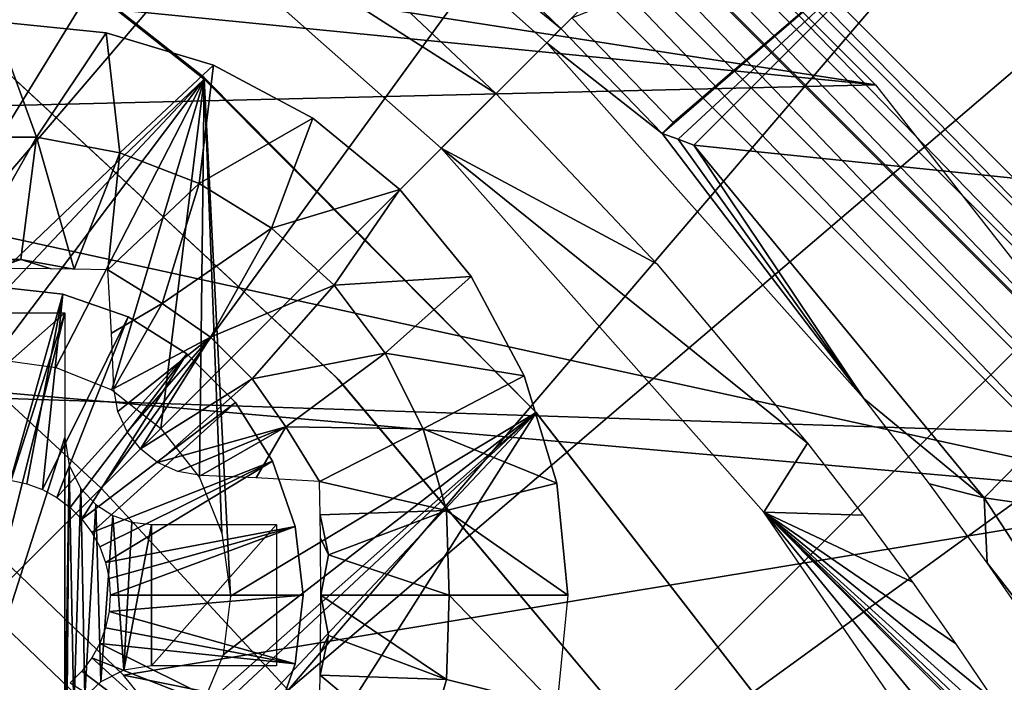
# Model space of a CAD drawing. Header units: millimetres. Extents: x -100 to 100, y -100 to 100.
# Tile 95 of 104: x 13.58 to 19.16, y 12.94 to 16.7. Entities that reach past the tile are written whole.
import ezdxf

# ---------------------------------------------------------------- set-up
doc = ezdxf.new("R2010")
doc.units = ezdxf.units.MM
doc.header["$LTSCALE"] = 52.148148
for name, color, linetype in [('107', 7, 'CONTINUOUS'), ('118', 7, 'CONTINUOUS'), ('150', 7, 'CONTINUOUS'), ('159', 7, 'CONTINUOUS'), ('161', 7, 'CONTINUOUS'), ('185', 7, 'CONTINUOUS'), ('188', 7, 'CONTINUOUS'), ('270', 7, 'CONTINUOUS'), ('271', 7, 'CONTINUOUS'), ('273', 7, 'CONTINUOUS'), ('274', 7, 'CONTINUOUS'), ('275', 7, 'CONTINUOUS'), ('277', 7, 'CONTINUOUS'), ('278', 7, 'CONTINUOUS'), ('279', 7, 'CONTINUOUS'), ('307', 7, 'CONTINUOUS'), ('308', 7, 'CONTINUOUS'), ('309', 7, 'CONTINUOUS'), ('310', 7, 'CONTINUOUS'), ('311', 7, 'CONTINUOUS'), ('312', 7, 'CONTINUOUS'), ('313', 7, 'CONTINUOUS'), ('314', 7, 'CONTINUOUS'), ('346', 7, 'CONTINUOUS'), ('4', 7, 'CONTINUOUS'), ('57', 7, 'CONTINUOUS'), ('65', 7, 'CONTINUOUS'), ('68', 7, 'CONTINUOUS'), ('80', 7, 'CONTINUOUS'), ('85', 7, 'CONTINUOUS')]:
    doc.layers.add(name, color=color, linetype=linetype)

msp = doc.modelspace()

# ---------------------------------------------------------------- linework, layer by layer
at = {"layer": '107', "color": 251, "linetype": 'Continuous', "true_color": 0x4c4c4c}
for points in [[(14.5491, 18.3617, -161.7), (16.0518, 17.2191, -148.7), (16.6457, 16.6457, -148.7), (14.5491, 18.3617, -161.7)], [(16.5655, 16.5655, -161.7), (14.5491, 18.3617, -161.7), (16.6457, 16.6457, -148.7), (16.5655, 16.5655, -161.7)], [(17.2191, 16.0518, -148.7), (16.5655, 16.5655, -161.7), (16.6457, 16.6457, -148.7), (17.2191, 16.0518, -148.7)], [(18.3617, 14.5491, -161.7), (16.5655, 16.5655, -161.7), (17.2191, 16.0518, -148.7), (18.3617, 14.5491, -161.7)], [(17.3093, 16.0187, -143.7086), (18.3617, 14.5491, -161.7), (17.2191, 16.0518, -148.7), (17.3093, 16.0187, -143.7086)], [(17.3995, 15.9853, -138.7), (18.3617, 14.5491, -161.7), (17.3093, 16.0187, -143.7086), (17.3995, 15.9853, -138.7)], [(17.3995, 15.9853, -138.7), (19.0428, 13.9866, -138.7), (18.3617, 14.5491, -161.7), (17.3995, 15.9853, -138.7)], [(18.3617, 14.5491, -161.7), (19.0428, 13.9866, -138.7), (18.7338, 14.0658, -161.7682), (18.3617, 14.5491, -161.7)], [(18.7338, 14.0658, -161.7682), (19.0428, 13.9866, -138.7), (19.0596, 13.6186, -161.933), (18.7338, 14.0658, -161.7682)], [(19.0428, 13.9866, -138.7), (20.4491, 11.8362, -138.7), (19.0596, 13.6186, -161.933), (19.0428, 13.9866, -138.7)], [(19.0596, 13.6186, -161.933), (20.4491, 11.8362, -138.7), (19.3431, 13.2087, -162.1965), (19.0596, 13.6186, -161.933)]]:
    msp.add_3dface(points, dxfattribs=at)
at = {"layer": '118', "color": 251, "linetype": 'Continuous', "true_color": 0x4c4c4c}
for points in [[(16.2777, 16.2777, -162.0965), (15.9685, 15.9685, -212.2044), (13.9046, 17.7946, -212.2044), (16.2777, 16.2777, -162.0965)], [(15.3129, 17.1885, -162.0965), (16.2777, 16.2777, -162.0965), (13.9046, 17.7946, -212.2044), (15.3129, 17.1885, -162.0965)], [(17.1885, 15.3129, -162.0965), (15.9685, 15.9685, -212.2044), (16.2777, 16.2777, -162.0965), (17.1885, 15.3129, -162.0965)], [(17.7946, 13.9046, -212.2044), (15.9685, 15.9685, -212.2044), (18.0421, 14.2971, -162.0965), (17.7946, 13.9046, -212.2044)], [(18.0421, 14.2971, -162.0965), (15.9685, 15.9685, -212.2044), (17.1885, 15.3129, -162.0965), (18.0421, 14.2971, -162.0965)], [(18.3588, 13.8873, -162.155), (17.7946, 13.9046, -212.2044), (18.0421, 14.2971, -162.0965), (18.3588, 13.8873, -162.155)], [(19.3557, 11.6337, -212.2044), (17.7946, 13.9046, -212.2044), (19.4295, 11.912, -188.4226), (19.3557, 11.6337, -212.2044)], [(19.4295, 11.912, -188.4226), (17.7946, 13.9046, -212.2044), (19.5018, 12.189, -164.6738), (19.4295, 11.912, -188.4226)], [(19.5018, 12.189, -164.6738), (17.7946, 13.9046, -212.2044), (19.4712, 12.2465, -164.144), (19.5018, 12.189, -164.6738)], [(19.4712, 12.2465, -164.144), (17.7946, 13.9046, -212.2044), (19.3962, 12.3727, -163.6652), (19.4712, 12.2465, -164.144)], [(19.3962, 12.3727, -163.6652), (17.7946, 13.9046, -212.2044), (19.2747, 12.568, -163.236), (19.3962, 12.3727, -163.6652)], [(19.2747, 12.568, -163.236), (17.7946, 13.9046, -212.2044), (19.0989, 12.8397, -162.8465), (19.2747, 12.568, -163.236)], [(19.0989, 12.8397, -162.8465), (17.7946, 13.9046, -212.2044), (18.8819, 13.1617, -162.5243), (19.0989, 12.8397, -162.8465)], [(18.8819, 13.1617, -162.5243), (17.7946, 13.9046, -212.2044), (18.6377, 13.5086, -162.2971), (18.8819, 13.1617, -162.5243)], [(18.6377, 13.5086, -162.2971), (17.7946, 13.9046, -212.2044), (18.3588, 13.8873, -162.155), (18.6377, 13.5086, -162.2971)]]:
    msp.add_3dface(points, dxfattribs=at)
at = {"layer": '150', "color": 251, "linetype": 'Continuous', "true_color": 0x4c4c4c}
msp.add_3dface([(20.6738, 15.647, -138.7), (19.0272, 17.613, -138.7), (19.9296, 16.732, -136), (20.6738, 15.647, -138.7)], dxfattribs=at)
at = {"layer": '159', "color": 251, "linetype": 'Continuous', "true_color": 0x4c4c4c}
for points in [[(19.0272, 17.613, -138.7), (17.3093, 16.0187, -143.7086), (17.2191, 16.0518, -148.7), (19.0272, 17.613, -138.7)], [(19.0272, 17.613, -138.7), (17.2191, 16.0518, -148.7), (17.2809, 16.1135, -148.7), (19.0272, 17.613, -138.7)], [(19.0272, 17.613, -138.7), (17.3995, 15.9853, -138.7), (17.3093, 16.0187, -143.7086), (19.0272, 17.613, -138.7)]]:
    msp.add_3dface(points, dxfattribs=at)
at = {"layer": '161', "color": 251, "linetype": 'Continuous', "true_color": 0x4c4c4c}
msp.add_3dface([(19.0272, 17.613, -138.7), (17.2809, 16.1135, -148.7), (16.7074, 16.7074, -148.7), (19.0272, 17.613, -138.7)], dxfattribs=at)
at = {"layer": '185', "color": 251, "linetype": 'Continuous', "true_color": 0x4c4c4c}
for points in [[(14.6256, 16.3582, -211.7), (12.5181, 18.0254, -211.7), (12.7846, 14.6018, -211.7), (14.6256, 16.3582, -211.7)], [(13.0965, 14.7322, -211.7), (14.6256, 16.3582, -211.7), (12.7846, 14.6018, -211.7), (13.0965, 14.7322, -211.7)], [(13.4297, 14.7736, -211.7), (14.6256, 16.3582, -211.7), (13.0965, 14.7322, -211.7), (13.4297, 14.7736, -211.7)], [(13.7853, 14.7259, -211.7), (14.6256, 16.3582, -211.7), (13.4297, 14.7736, -211.7), (13.7853, 14.7259, -211.7)], [(14.1024, 14.598, -211.7), (14.6256, 16.3582, -211.7), (13.7853, 14.7259, -211.7), (14.1024, 14.598, -211.7)], [(14.3801, 14.3801, -211.7), (14.6256, 16.3582, -211.7), (14.1024, 14.598, -211.7), (14.3801, 14.3801, -211.7)], [(14.598, 14.1024, -211.7), (14.6256, 16.3582, -211.7), (14.3801, 14.3801, -211.7), (14.598, 14.1024, -211.7)], [(14.7259, 13.7853, -211.7), (14.6256, 16.3582, -211.7), (14.598, 14.1024, -211.7), (14.7259, 13.7853, -211.7)], [(16.5052, 14.4694, -211.7), (14.6256, 16.3582, -211.7), (14.7736, 13.4297, -211.7), (16.5052, 14.4694, -211.7)], [(14.7736, 13.4297, -211.7), (14.6256, 16.3582, -211.7), (14.7259, 13.7853, -211.7), (14.7736, 13.4297, -211.7)], [(11.8172, 7.1, -211.7), (16.5052, 14.4694, -211.7), (10.8687, 8.4828, -211.7), (11.8172, 7.1, -211.7)], [(10.8687, 8.4828, -211.7), (16.5052, 14.4694, -211.7), (14.3835, 12.4866, -211.7), (10.8687, 8.4828, -211.7)], [(18.1082, 12.3997, -211.7), (16.5052, 14.4694, -211.7), (11.8172, 7.1, -211.7), (18.1082, 12.3997, -211.7)], [(14.3835, 12.4866, -211.7), (16.5052, 14.4694, -211.7), (14.6018, 12.7846, -211.7), (14.3835, 12.4866, -211.7)], [(14.6018, 12.7846, -211.7), (16.5052, 14.4694, -211.7), (14.7322, 13.0965, -211.7), (14.6018, 12.7846, -211.7)], [(14.7322, 13.0965, -211.7), (16.5052, 14.4694, -211.7), (14.7736, 13.4297, -211.7), (14.7322, 13.0965, -211.7)]]:
    msp.add_3dface(points, dxfattribs=at)
at = {"layer": '188', "color": 251, "linetype": 'Continuous', "true_color": 0x4c4c4c}
for points in [[(12.5181, 18.0254, -211.7), (14.6256, 16.3582, -211.7), (12.5324, 18.0205, -124.7), (12.5181, 18.0254, -211.7)], [(12.5324, 18.0205, -124.7), (14.6256, 16.3582, -211.7), (14.6246, 16.3683, -124.7), (12.5324, 18.0205, -124.7)], [(14.6256, 16.3582, -211.7), (16.5052, 14.4694, -211.7), (14.6246, 16.3683, -124.7), (14.6256, 16.3582, -211.7)], [(14.6246, 16.3683, -124.7), (16.5052, 14.4694, -211.7), (16.5011, 14.4745, -124.7), (14.6246, 16.3683, -124.7)], [(16.5052, 14.4694, -211.7), (18.1082, 12.3997, -211.7), (16.5011, 14.4745, -124.7), (16.5052, 14.4694, -211.7)], [(16.5011, 14.4745, -124.7), (18.1082, 12.3997, -211.7), (18.1342, 12.3673, -124.7), (16.5011, 14.4745, -124.7)]]:
    msp.add_3dface(points, dxfattribs=at)
at = {"layer": '270', "color": 25, "linetype": 'Continuous', "true_color": 0x996633}
for points in [[(20.9592, 13.8882, -212.7878), (13.8882, 20.9592, -212.7878), (13.9694, 21.0405, -212.5827), (20.9592, 13.8882, -212.7878)], [(21.0405, 13.9694, -212.5827), (20.9592, 13.8882, -212.7878), (13.9694, 21.0405, -212.5827), (21.0405, 13.9694, -212.5827)], [(20.8464, 13.7753, -212.9604), (13.7753, 20.8464, -212.9604), (13.8882, 20.9592, -212.7878), (20.8464, 13.7753, -212.9604)], [(20.9592, 13.8882, -212.7878), (20.8464, 13.7753, -212.9604), (13.8882, 20.9592, -212.7878), (20.9592, 13.8882, -212.7878)], [(20.7082, 13.6371, -213.091), (13.6371, 20.7082, -213.091), (13.7753, 20.8464, -212.9604), (20.7082, 13.6371, -213.091)], [(20.8464, 13.7753, -212.9604), (20.7082, 13.6371, -213.091), (13.7753, 20.8464, -212.9604), (20.8464, 13.7753, -212.9604)], [(20.5522, 13.4812, -213.1724), (13.4812, 20.5522, -213.1724), (13.6371, 20.7082, -213.091), (20.5522, 13.4812, -213.1724)], [(20.7082, 13.6371, -213.091), (20.5522, 13.4812, -213.1724), (13.6371, 20.7082, -213.091), (20.7082, 13.6371, -213.091)], [(20.3872, 13.3161, -213.2), (13.3161, 20.3872, -213.2), (13.4812, 20.5522, -213.1724), (20.3872, 13.3161, -213.2)], [(20.5522, 13.4812, -213.1724), (20.3872, 13.3161, -213.2), (13.4812, 20.5522, -213.1724), (20.5522, 13.4812, -213.1724)]]:
    msp.add_3dface(points, dxfattribs=at)
at = {"layer": '271', "color": 25, "linetype": 'Continuous', "true_color": 0x996633}
msp.add_3dface([(21.0405, 13.9694, -212.5827), (13.9694, 21.0405, -212.5827), (20.455, 27.5261, -190.4393), (21.0405, 13.9694, -212.5827)], dxfattribs=at)
at = {"layer": '273', "color": 25, "linetype": 'Continuous', "true_color": 0x996633}
msp.add_3dface([(23.1656, 16.0945, -170.103), (27.5472, 20.4761, -189.7559), (16.0945, 23.1656, -170.103), (23.1656, 16.0945, -170.103)], dxfattribs=at)
at = {"layer": '274', "color": 25, "linetype": 'Continuous', "true_color": 0x996633}
msp.add_3dface([(20.7138, 13.6427, -212.3913), (27.1995, 20.1284, -190.2479), (13.6427, 20.7138, -212.3913), (20.7138, 13.6427, -212.3913)], dxfattribs=at)
at = {"layer": '275', "color": 25, "linetype": 'Continuous', "true_color": 0x996633}
msp.add_3dface([(22.8284, 15.7573, -170.2534), (15.7573, 22.8284, -170.2534), (20.139, 27.21, -189.9062), (22.8284, 15.7573, -170.2534)], dxfattribs=at)
at = {"layer": '277', "color": 25, "linetype": 'Continuous', "true_color": 0x996633}
for points in [[(23.2934, 16.2223, -169.1679), (16.2223, 23.2934, -169.1679), (16.3385, 23.4095, -169.009), (23.2934, 16.2223, -169.1679)], [(23.4095, 16.3385, -169.009), (23.2934, 16.2223, -169.1679), (16.3385, 23.4095, -169.009), (23.4095, 16.3385, -169.009)], [(23.2058, 16.1347, -169.36), (16.1347, 23.2058, -169.36), (16.2223, 23.2934, -169.1679), (23.2058, 16.1347, -169.36)], [(23.2934, 16.2223, -169.1679), (23.2058, 16.1347, -169.36), (16.2223, 23.2934, -169.1679), (23.2934, 16.2223, -169.1679)], [(23.1513, 16.0803, -169.5752), (16.0803, 23.1513, -169.5752), (16.1347, 23.2058, -169.36), (23.1513, 16.0803, -169.5752)], [(23.2058, 16.1347, -169.36), (23.1513, 16.0803, -169.5752), (16.1347, 23.2058, -169.36), (23.2058, 16.1347, -169.36)], [(23.1329, 16.0618, -169.8023), (16.0618, 23.1329, -169.8023), (16.0803, 23.1513, -169.5752), (23.1329, 16.0618, -169.8023)], [(23.1656, 16.0945, -170.103), (16.0945, 23.1656, -170.103), (16.07, 23.1411, -169.9544), (23.1656, 16.0945, -170.103)], [(23.1513, 16.0803, -169.5752), (23.1329, 16.0618, -169.8023), (16.0803, 23.1513, -169.5752), (23.1513, 16.0803, -169.5752)], [(23.1411, 16.07, -169.9544), (16.07, 23.1411, -169.9544), (16.0618, 23.1329, -169.8023), (23.1411, 16.07, -169.9544)], [(23.1329, 16.0618, -169.8023), (23.1411, 16.07, -169.9544), (16.0618, 23.1329, -169.8023), (23.1329, 16.0618, -169.8023)], [(23.1411, 16.07, -169.9544), (23.1656, 16.0945, -170.103), (16.07, 23.1411, -169.9544), (23.1411, 16.07, -169.9544)]]:
    msp.add_3dface(points, dxfattribs=at)
at = {"layer": '278', "color": 25, "linetype": 'Continuous', "true_color": 0x996633}
msp.add_3dface([(23.9423, 16.8712, -168.4308), (23.4095, 16.3385, -169.009), (16.3385, 23.4095, -169.009), (23.9423, 16.8712, -168.4308)], dxfattribs=at)
at = {"layer": '279', "color": 25, "linetype": 'Continuous', "true_color": 0x996633}
for points in [[(16.1232, 23.1943, -168.6123), (23.1943, 16.1232, -168.6123), (16.656, 23.7271, -168.0341), (16.1232, 23.1943, -168.6123)], [(16.656, 23.7271, -168.0341), (23.1943, 16.1232, -168.6123), (19.1922, 23.4348, -166.8166), (16.656, 23.7271, -168.0341)]]:
    msp.add_3dface(points, dxfattribs=at)
at = {"layer": '307', "linetype": 'Continuous'}
for points in [[(15.185, 13.435, -206.7), (15.1412, 13.0456, -206.7), (15.185, 13.435, -213.2), (15.185, 13.435, -206.7)], [(15.185, 13.435, -213.2), (15.1412, 13.0456, -206.7), (15.1412, 13.0456, -213.2), (15.185, 13.435, -213.2)], [(15.1412, 13.0456, -206.7), (15.0117, 12.6757, -206.7), (15.1412, 13.0456, -213.2), (15.1412, 13.0456, -206.7)], [(15.1412, 13.0456, -213.2), (15.0117, 12.6757, -206.7), (15.0117, 12.6757, -213.2), (15.1412, 13.0456, -213.2)]]:
    msp.add_3dface(points, dxfattribs=at)
at = {"layer": '308', "linetype": 'Continuous'}
for points in [[(13.435, 15.185, -206.7), (13.8244, 15.1412, -206.7), (13.435, 15.185, -213.2), (13.435, 15.185, -206.7)], [(13.435, 15.185, -213.2), (13.8244, 15.1412, -206.7), (13.8244, 15.1412, -213.2), (13.435, 15.185, -213.2)], [(13.8244, 15.1412, -206.7), (14.1943, 15.0117, -206.7), (13.8244, 15.1412, -213.2), (13.8244, 15.1412, -206.7)], [(13.8244, 15.1412, -213.2), (14.1943, 15.0117, -206.7), (14.1943, 15.0117, -213.2), (13.8244, 15.1412, -213.2)], [(14.1943, 15.0117, -206.7), (14.5261, 14.8032, -206.7), (14.1943, 15.0117, -213.2), (14.1943, 15.0117, -206.7)], [(14.1943, 15.0117, -213.2), (14.5261, 14.8032, -206.7), (14.5261, 14.8032, -213.2), (14.1943, 15.0117, -213.2)], [(14.5261, 14.8032, -206.7), (14.8032, 14.5261, -206.7), (14.5261, 14.8032, -213.2), (14.5261, 14.8032, -206.7)], [(14.5261, 14.8032, -213.2), (14.8032, 14.5261, -206.7), (14.8032, 14.5261, -213.2), (14.5261, 14.8032, -213.2)], [(14.8032, 14.5261, -206.7), (15.0117, 14.1943, -206.7), (14.8032, 14.5261, -213.2), (14.8032, 14.5261, -206.7)], [(14.8032, 14.5261, -213.2), (15.0117, 14.1943, -206.7), (15.0117, 14.1943, -213.2), (14.8032, 14.5261, -213.2)], [(15.0117, 14.1943, -206.7), (15.1412, 13.8244, -206.7), (15.0117, 14.1943, -213.2), (15.0117, 14.1943, -206.7)], [(15.0117, 14.1943, -213.2), (15.1412, 13.8244, -206.7), (15.1412, 13.8244, -213.2), (15.0117, 14.1943, -213.2)], [(15.185, 13.435, -206.7), (15.185, 13.435, -213.2), (15.1412, 13.8244, -213.2), (15.185, 13.435, -206.7)], [(15.1412, 13.8244, -206.7), (15.185, 13.435, -206.7), (15.1412, 13.8244, -213.2), (15.1412, 13.8244, -206.7)]]:
    msp.add_3dface(points, dxfattribs=at)
at = {"layer": '309', "linetype": 'Continuous'}
for points in [[(13.8244, 15.1412, -206.7), (13.435, 15.185, -206.7), (13.5287, 14.0864, -203.7), (13.8244, 15.1412, -206.7)], [(13.6205, 14.0665, -203.7), (13.8244, 15.1412, -206.7), (13.5287, 14.0864, -203.7), (13.6205, 14.0665, -203.7)], [(13.7084, 14.0336, -203.7), (13.8244, 15.1412, -206.7), (13.6205, 14.0665, -203.7), (13.7084, 14.0336, -203.7)], [(14.1943, 15.0117, -206.7), (13.8244, 15.1412, -206.7), (13.7084, 14.0336, -203.7), (14.1943, 15.0117, -206.7)], [(13.7908, 13.9886, -203.7), (14.1943, 15.0117, -206.7), (13.7084, 14.0336, -203.7), (13.7908, 13.9886, -203.7)], [(14.5261, 14.8032, -206.7), (14.1943, 15.0117, -206.7), (13.7908, 13.9886, -203.7), (14.5261, 14.8032, -206.7)], [(13.866, 13.9324, -203.7), (14.5261, 14.8032, -206.7), (13.7908, 13.9886, -203.7), (13.866, 13.9324, -203.7)], [(13.9324, 13.866, -203.7), (14.5261, 14.8032, -206.7), (13.866, 13.9324, -203.7), (13.9324, 13.866, -203.7)], [(14.8032, 14.5261, -206.7), (14.5261, 14.8032, -206.7), (13.9324, 13.866, -203.7), (14.8032, 14.5261, -206.7)], [(13.9887, 13.7908, -203.7), (14.8032, 14.5261, -206.7), (13.9324, 13.866, -203.7), (13.9887, 13.7908, -203.7)], [(15.0117, 14.1943, -206.7), (14.8032, 14.5261, -206.7), (13.9887, 13.7908, -203.7), (15.0117, 14.1943, -206.7)], [(14.0337, 13.7084, -203.7), (15.0117, 14.1943, -206.7), (13.9887, 13.7908, -203.7), (14.0337, 13.7084, -203.7)], [(14.0665, 13.6204, -203.7), (15.0117, 14.1943, -206.7), (14.0337, 13.7084, -203.7), (14.0665, 13.6204, -203.7)], [(15.1412, 13.8244, -206.7), (15.0117, 14.1943, -206.7), (14.0665, 13.6204, -203.7), (15.1412, 13.8244, -206.7)], [(14.0864, 13.5286, -203.7), (15.1412, 13.8244, -206.7), (14.0665, 13.6204, -203.7), (14.0864, 13.5286, -203.7)], [(14.0931, 13.435, -203.7), (15.1412, 13.8244, -206.7), (14.0864, 13.5286, -203.7), (14.0931, 13.435, -203.7)], [(15.185, 13.435, -206.7), (15.1412, 13.8244, -206.7), (14.0931, 13.435, -203.7), (15.185, 13.435, -206.7)]]:
    msp.add_3dface(points, dxfattribs=at)
at = {"layer": '310', "linetype": 'Continuous'}
for points in [[(15.1412, 13.0456, -206.7), (15.185, 13.435, -206.7), (14.0864, 13.3414, -203.7), (15.1412, 13.0456, -206.7)], [(15.185, 13.435, -206.7), (14.0931, 13.435, -203.7), (14.0864, 13.3414, -203.7), (15.185, 13.435, -206.7)], [(14.0665, 13.2497, -203.7), (15.1412, 13.0456, -206.7), (14.0864, 13.3414, -203.7), (14.0665, 13.2497, -203.7)], [(14.0337, 13.1617, -203.7), (15.1412, 13.0456, -206.7), (14.0665, 13.2497, -203.7), (14.0337, 13.1617, -203.7)], [(13.9887, 13.0793, -203.7), (15.0117, 12.6757, -206.7), (14.0337, 13.1617, -203.7), (13.9887, 13.0793, -203.7)], [(15.0117, 12.6757, -206.7), (15.1412, 13.0456, -206.7), (14.0337, 13.1617, -203.7), (15.0117, 12.6757, -206.7)], [(13.9324, 13.0041, -203.7), (14.8032, 12.3439, -206.7), (13.9887, 13.0793, -203.7), (13.9324, 13.0041, -203.7)], [(14.8032, 12.3439, -206.7), (15.0117, 12.6757, -206.7), (13.9887, 13.0793, -203.7), (14.8032, 12.3439, -206.7)], [(13.866, 12.9377, -203.7), (14.8032, 12.3439, -206.7), (13.9324, 13.0041, -203.7), (13.866, 12.9377, -203.7)]]:
    msp.add_3dface(points, dxfattribs=at)
at = {"layer": '311', "linetype": 'Continuous'}
for points in [[(13.435, 16.685, -213.2), (14.0691, 16.6226, -213.2), (13.435, 16.685, -214.7125), (13.435, 16.685, -213.2)], [(13.435, 16.685, -214.7125), (14.0691, 16.6226, -213.2), (14.0691, 16.6226, -214.7125), (13.435, 16.685, -214.7125)], [(14.0691, 16.6226, -213.2), (14.6787, 16.4376, -213.2), (14.0691, 16.6226, -214.7125), (14.0691, 16.6226, -213.2)], [(14.0691, 16.6226, -214.7125), (14.6787, 16.4376, -213.2), (14.6787, 16.4376, -214.7125), (14.0691, 16.6226, -214.7125)], [(14.6787, 16.4376, -213.2), (15.2406, 16.1373, -213.2), (14.6787, 16.4376, -214.7125), (14.6787, 16.4376, -213.2)], [(14.6787, 16.4376, -214.7125), (15.2406, 16.1373, -213.2), (15.2406, 16.1373, -214.7125), (14.6787, 16.4376, -214.7125)], [(15.2406, 16.1373, -213.2), (15.7331, 15.7331, -213.2), (15.2406, 16.1373, -214.7125), (15.2406, 16.1373, -213.2)], [(15.2406, 16.1373, -214.7125), (15.7331, 15.7331, -213.2), (15.7331, 15.7331, -214.7125), (15.2406, 16.1373, -214.7125)], [(15.7331, 15.7331, -213.2), (16.1373, 15.2406, -213.2), (15.7331, 15.7331, -214.7125), (15.7331, 15.7331, -213.2)], [(15.7331, 15.7331, -214.7125), (16.1373, 15.2406, -213.2), (16.1373, 15.2406, -214.7125), (15.7331, 15.7331, -214.7125)], [(16.1373, 15.2406, -213.2), (16.4376, 14.6787, -213.2), (16.1373, 15.2406, -214.7125), (16.1373, 15.2406, -213.2)], [(16.1373, 15.2406, -214.7125), (16.4376, 14.6787, -213.2), (16.4376, 14.6787, -214.7125), (16.1373, 15.2406, -214.7125)], [(16.4376, 14.6787, -213.2), (16.6226, 14.0691, -213.2), (16.4376, 14.6787, -214.7125), (16.4376, 14.6787, -213.2)], [(16.4376, 14.6787, -214.7125), (16.6226, 14.0691, -213.2), (16.6226, 14.0691, -214.7125), (16.4376, 14.6787, -214.7125)], [(16.6226, 14.0691, -213.2), (16.685, 13.435, -213.2), (16.6226, 14.0691, -214.7125), (16.6226, 14.0691, -213.2)], [(16.6226, 14.0691, -214.7125), (16.685, 13.435, -213.2), (16.685, 13.435, -214.7125), (16.6226, 14.0691, -214.7125)]]:
    msp.add_3dface(points, dxfattribs=at)
at = {"layer": '312', "linetype": 'Continuous'}
for points in [[(13.435, 16.685, -214.7125), (13.6755, 16.0301, -215.1295), (13.1946, 16.0301, -215.1295), (13.435, 16.685, -214.7125)], [(13.435, 16.685, -214.7125), (14.0691, 16.6226, -214.7125), (13.6755, 16.0301, -215.1295), (13.435, 16.685, -214.7125)], [(14.0691, 16.6226, -214.7125), (14.1482, 15.9417, -215.1295), (13.6755, 16.0301, -215.1295), (14.0691, 16.6226, -214.7125)], [(14.0691, 16.6226, -214.7125), (14.6787, 16.4376, -214.7125), (14.1482, 15.9417, -215.1295), (14.0691, 16.6226, -214.7125)], [(14.6787, 16.4376, -214.7125), (14.5967, 15.768, -215.1295), (14.1482, 15.9417, -215.1295), (14.6787, 16.4376, -214.7125)], [(14.6787, 16.4376, -214.7125), (15.2406, 16.1373, -214.7125), (14.5967, 15.768, -215.1295), (14.6787, 16.4376, -214.7125)], [(15.2406, 16.1373, -214.7125), (15.0056, 15.5148, -215.1295), (14.5967, 15.768, -215.1295), (15.2406, 16.1373, -214.7125)], [(15.2406, 16.1373, -214.7125), (15.7331, 15.7331, -214.7125), (15.0056, 15.5148, -215.1295), (15.2406, 16.1373, -214.7125)], [(13.6755, 16.0301, -215.1295), (13.2828, 15.3373, -215.4515), (13.1946, 16.0301, -215.1295), (13.6755, 16.0301, -215.1295)], [(13.5873, 15.3373, -215.4515), (13.2828, 15.3373, -215.4515), (13.6755, 16.0301, -215.1295), (13.5873, 15.3373, -215.4515)], [(13.8895, 15.2826, -215.4537), (13.5873, 15.3373, -215.4515), (13.6755, 16.0301, -215.1295), (13.8895, 15.2826, -215.4537)], [(14.1482, 15.9417, -215.1295), (13.8895, 15.2826, -215.4537), (13.6755, 16.0301, -215.1295), (14.1482, 15.9417, -215.1295)], [(14.0791, 15.2791, -215.4343), (13.8895, 15.2826, -215.4537), (14.1482, 15.9417, -215.1295), (14.0791, 15.2791, -215.4343)], [(14.5967, 15.768, -215.1295), (14.0791, 15.2791, -215.4343), (14.1482, 15.9417, -215.1295), (14.5967, 15.768, -215.1295)], [(14.388, 15.0885, -215.4515), (14.0791, 15.2791, -215.4343), (14.5967, 15.768, -215.1295), (14.388, 15.0885, -215.4515)], [(15.0056, 15.5148, -215.1295), (14.388, 15.0885, -215.4515), (14.5967, 15.768, -215.1295), (15.0056, 15.5148, -215.1295)], [(15.7331, 15.7331, -214.7125), (15.361, 15.1908, -215.1295), (15.0056, 15.5148, -215.1295), (15.7331, 15.7331, -214.7125)], [(15.7331, 15.7331, -214.7125), (16.1373, 15.2406, -214.7125), (15.361, 15.1908, -215.1295), (15.7331, 15.7331, -214.7125)], [(14.6613, 14.8972, -215.4515), (14.388, 15.0885, -215.4515), (15.0056, 15.5148, -215.1295), (14.6613, 14.8972, -215.4515)], [(15.361, 15.1908, -215.1295), (14.6613, 14.8972, -215.4515), (15.0056, 15.5148, -215.1295), (15.361, 15.1908, -215.1295)], [(13.2828, 15.3373, -215.4515), (13.5873, 15.3373, -215.4515), (13.435, 15.2859, -215.4729), (13.2828, 15.3373, -215.4515)], [(13.5873, 15.3373, -215.4515), (13.7577, 15.2842, -215.4632), (13.435, 15.2859, -215.4729), (13.5873, 15.3373, -215.4515)], [(13.5873, 15.3373, -215.4515), (13.8895, 15.2826, -215.4537), (13.7577, 15.2842, -215.4632), (13.5873, 15.3373, -215.4515)], [(14.0791, 15.2791, -215.4343), (14.388, 15.0885, -215.4515), (14.0994, 14.9191, -215.5494), (14.0791, 15.2791, -215.4343)], [(16.1373, 15.2406, -214.7125), (15.6509, 14.807, -215.1295), (15.361, 15.1908, -215.1295), (16.1373, 15.2406, -214.7125)], [(16.1373, 15.2406, -214.7125), (16.4376, 14.6787, -214.7125), (15.6509, 14.807, -215.1295), (16.1373, 15.2406, -214.7125)], [(14.8972, 14.6613, -215.4515), (14.6613, 14.8972, -215.4515), (15.361, 15.1908, -215.1295), (14.8972, 14.6613, -215.4515)], [(15.6509, 14.807, -215.1295), (14.8972, 14.6613, -215.4515), (15.361, 15.1908, -215.1295), (15.6509, 14.807, -215.1295)], [(14.388, 15.0885, -215.4515), (14.1132, 14.6056, -215.6278), (14.0994, 14.9191, -215.5494), (14.388, 15.0885, -215.4515)], [(14.388, 15.0885, -215.4515), (14.6613, 14.8972, -215.4515), (14.1132, 14.6056, -215.6278), (14.388, 15.0885, -215.4515)], [(14.1132, 14.6056, -215.6278), (14.6613, 14.8972, -215.4515), (14.136, 14.4752, -215.6523), (14.1132, 14.6056, -215.6278)], [(14.136, 14.4752, -215.6523), (14.6613, 14.8972, -215.4515), (14.1881, 14.3607, -215.6665), (14.136, 14.4752, -215.6523)], [(14.1881, 14.3607, -215.6665), (14.6613, 14.8972, -215.4515), (14.2646, 14.2638, -215.6711), (14.1881, 14.3607, -215.6665)], [(14.6613, 14.8972, -215.4515), (14.8972, 14.6613, -215.4515), (14.2646, 14.2638, -215.6711), (14.6613, 14.8972, -215.4515)], [(15.0884, 14.388, -215.4515), (14.8972, 14.6613, -215.4515), (15.6509, 14.807, -215.1295), (15.0884, 14.388, -215.4515)], [(15.8652, 14.3765, -215.1295), (15.0884, 14.388, -215.4515), (15.6509, 14.807, -215.1295), (15.8652, 14.3765, -215.1295)], [(16.4376, 14.6787, -214.7125), (15.8652, 14.3765, -215.1295), (15.6509, 14.807, -215.1295), (16.4376, 14.6787, -214.7125)], [(16.4376, 14.6787, -214.7125), (16.6226, 14.0691, -214.7125), (15.8652, 14.3765, -215.1295), (16.4376, 14.6787, -214.7125)], [(14.2646, 14.2638, -215.6711), (14.8972, 14.6613, -215.4515), (14.3616, 14.1875, -215.6664), (14.2646, 14.2638, -215.6711)], [(14.8972, 14.6613, -215.4515), (15.0884, 14.388, -215.4515), (14.3616, 14.1875, -215.6664), (14.8972, 14.6613, -215.4515)], [(14.3616, 14.1875, -215.6664), (15.0884, 14.388, -215.4515), (14.4761, 14.1357, -215.6522), (14.3616, 14.1875, -215.6664)], [(14.4761, 14.1357, -215.6522), (15.0884, 14.388, -215.4515), (14.6056, 14.1132, -215.6278), (14.4761, 14.1357, -215.6522)], [(14.6056, 14.1132, -215.6278), (15.0884, 14.388, -215.4515), (14.9189, 14.0994, -215.5494), (14.6056, 14.1132, -215.6278)], [(15.0884, 14.388, -215.4515), (15.2791, 14.0791, -215.4343), (14.9189, 14.0994, -215.5494), (15.0884, 14.388, -215.4515)], [(15.2791, 14.0791, -215.4343), (15.0884, 14.388, -215.4515), (15.8652, 14.3765, -215.1295), (15.2791, 14.0791, -215.4343)], [(15.9969, 13.9139, -215.1295), (15.2791, 14.0791, -215.4343), (15.8652, 14.3765, -215.1295), (15.9969, 13.9139, -215.1295)], [(16.6226, 14.0691, -214.7125), (15.9969, 13.9139, -215.1295), (15.8652, 14.3765, -215.1295), (16.6226, 14.0691, -214.7125)], [(15.2825, 13.8898, -215.4537), (15.2791, 14.0791, -215.4343), (15.9969, 13.9139, -215.1295), (15.2825, 13.8898, -215.4537)], [(16.6226, 14.0691, -214.7125), (16.685, 13.435, -214.7125), (15.9969, 13.9139, -215.1295), (16.6226, 14.0691, -214.7125)], [(15.3297, 13.6632, -215.4515), (15.2825, 13.8898, -215.4537), (15.9969, 13.9139, -215.1295), (15.3297, 13.6632, -215.4515)], [(15.2825, 13.8898, -215.4537), (15.3297, 13.6632, -215.4515), (15.2842, 13.7587, -215.4632), (15.2825, 13.8898, -215.4537)], [(16.0137, 13.435, -215.1445), (15.3297, 13.6632, -215.4515), (15.9969, 13.9139, -215.1295), (16.0137, 13.435, -215.1445)], [(16.685, 13.435, -214.7125), (16.0137, 13.435, -215.1445), (15.9969, 13.9139, -215.1295), (16.685, 13.435, -214.7125)], [(15.3297, 13.6632, -215.4515), (15.2859, 13.435, -215.4729), (15.2842, 13.7587, -215.4632), (15.3297, 13.6632, -215.4515)], [(15.2859, 13.435, -215.4729), (15.3297, 13.6632, -215.4515), (16.0137, 13.435, -215.1445), (15.2859, 13.435, -215.4729)]]:
    msp.add_3dface(points, dxfattribs=at)
at = {"layer": '313', "linetype": 'Continuous'}
for points in [[(15.2859, 13.435, -215.4729), (15.3297, 13.2069, -215.4515), (15.2842, 13.1115, -215.4632), (15.2859, 13.435, -215.4729)], [(15.2859, 13.435, -215.4729), (16.0137, 13.435, -215.1445), (15.9969, 12.9561, -215.1295), (15.2859, 13.435, -215.4729)], [(15.2859, 13.435, -215.4729), (15.9969, 12.9561, -215.1295), (15.3297, 13.2069, -215.4515), (15.2859, 13.435, -215.4729)], [(15.9969, 12.9561, -215.1295), (16.0137, 13.435, -215.1445), (16.6226, 12.801, -214.7125), (15.9969, 12.9561, -215.1295)], [(16.0137, 13.435, -215.1445), (16.685, 13.435, -214.7125), (16.6226, 12.801, -214.7125), (16.0137, 13.435, -215.1445)], [(15.3297, 13.2069, -215.4515), (15.9969, 12.9561, -215.1295), (15.2825, 12.9804, -215.4537), (15.3297, 13.2069, -215.4515)], [(15.3297, 13.2069, -215.4515), (15.2825, 12.9804, -215.4537), (15.2842, 13.1115, -215.4632), (15.3297, 13.2069, -215.4515)], [(15.2825, 12.9804, -215.4537), (15.8652, 12.4936, -215.1295), (15.2791, 12.7909, -215.4343), (15.2825, 12.9804, -215.4537)], [(15.9969, 12.9561, -215.1295), (15.8652, 12.4936, -215.1295), (15.2825, 12.9804, -215.4537), (15.9969, 12.9561, -215.1295)], [(15.8652, 12.4936, -215.1295), (15.9969, 12.9561, -215.1295), (16.6226, 12.801, -214.7125), (15.8652, 12.4936, -215.1295)]]:
    msp.add_3dface(points, dxfattribs=at)
at = {"layer": '314', "linetype": 'Continuous'}
for points in [[(13.035, 14.3274, -214.05), (13.035, 15.035, -214.05), (13.835, 15.035, -214.05), (13.035, 14.3274, -214.05)], [(13.035, 12.5426, -214.05), (13.035, 14.3274, -214.05), (13.835, 15.035, -214.05), (13.035, 12.5426, -214.05)], [(13.035, 11.835, -214.05), (13.035, 12.5426, -214.05), (13.835, 15.035, -214.05), (13.035, 11.835, -214.05)], [(13.835, 14.3274, -214.05), (13.035, 11.835, -214.05), (13.835, 15.035, -214.05), (13.835, 14.3274, -214.05)], [(13.835, 12.5426, -214.05), (13.035, 11.835, -214.05), (13.835, 14.3274, -214.05), (13.835, 12.5426, -214.05)], [(13.8605, 14.17, -214.05), (13.835, 12.5426, -214.05), (13.835, 14.3274, -214.05), (13.8605, 14.17, -214.05)], [(13.8478, 12.6555, -214.05), (13.835, 12.5426, -214.05), (13.8605, 14.17, -214.05), (13.8478, 12.6555, -214.05)], [(13.886, 12.7626, -214.05), (13.8478, 12.6555, -214.05), (13.8605, 14.17, -214.05), (13.886, 12.7626, -214.05)], [(13.9261, 14.04, -214.05), (13.886, 12.7626, -214.05), (13.8605, 14.17, -214.05), (13.9261, 14.04, -214.05)], [(13.9484, 12.8588, -214.05), (13.886, 12.7626, -214.05), (13.9261, 14.04, -214.05), (13.9484, 12.8588, -214.05)], [(14.0112, 13.9484, -214.05), (13.9484, 12.8588, -214.05), (13.9261, 14.04, -214.05), (14.0112, 13.9484, -214.05)], [(14.04, 12.9439, -214.05), (13.9484, 12.8588, -214.05), (14.0112, 13.9484, -214.05), (14.04, 12.9439, -214.05)], [(14.1074, 13.886, -214.05), (14.04, 12.9439, -214.05), (14.0112, 13.9484, -214.05), (14.1074, 13.886, -214.05)], [(14.17, 13.0096, -214.05), (14.04, 12.9439, -214.05), (14.1074, 13.886, -214.05), (14.17, 13.0096, -214.05)], [(14.2145, 13.8478, -214.05), (14.17, 13.0096, -214.05), (14.1074, 13.886, -214.05), (14.2145, 13.8478, -214.05)], [(14.3274, 13.835, -214.05), (14.17, 13.0096, -214.05), (14.2145, 13.8478, -214.05), (14.3274, 13.835, -214.05)], [(14.3274, 13.035, -214.05), (14.17, 13.0096, -214.05), (14.3274, 13.835, -214.05), (14.3274, 13.035, -214.05)], [(15.035, 13.035, -214.05), (14.3274, 13.035, -214.05), (15.035, 13.835, -214.05), (15.035, 13.035, -214.05)], [(15.035, 13.835, -214.05), (14.3274, 13.035, -214.05), (14.3274, 13.835, -214.05), (15.035, 13.835, -214.05)]]:
    msp.add_3dface(points, dxfattribs=at)
at = {"layer": '346', "color": 251, "linetype": 'Continuous', "true_color": 0x4c4c4c}
for points in [[(88.1332, 17.9877, -106.6), (89.1367, 12.0648, -106.6), (-88.1527, 17.8911, -106.6), (88.1332, 17.9877, -106.6)], [(-88.1527, 17.8911, -106.6), (89.1367, 12.0648, -106.6), (-89.1467, 11.996, -106.6), (-88.1527, 17.8911, -106.6)]]:
    msp.add_3dface(points, dxfattribs=at)
at = {"layer": '4', "color": 251, "linetype": 'Continuous', "true_color": 0x4c4c4c}
msp.add_3dface([(19.8459, 16.5757, -136), (18.2841, 18.2841, -136), (19.5833, 17.4101, -126.0965), (19.8459, 16.5757, -136)], dxfattribs=at)
at = {"layer": '57', "color": 251, "linetype": 'Continuous', "true_color": 0x4c4c4c}
msp.add_3dface([(12.2101, 14.489, -118.6883), (13.951, 12.8214, -118.6883), (7.008, 7.9626, -114.9299), (12.2101, 14.489, -118.6883)], dxfattribs=at)
at = {"layer": '65', "color": 251, "linetype": 'Continuous', "true_color": 0x4c4c4c}
for points in [[(16.3259, 18.4295, -120), (18.4282, 16.3276, -120), (6.0257, 18.2474, -120), (16.3259, 18.4295, -120)], [(6.0257, 18.2474, -120), (18.4282, 16.3276, -120), (8.2977, 17.3328, -120), (6.0257, 18.2474, -120)], [(8.2977, 17.3328, -120), (18.4282, 16.3276, -120), (10.4348, 16.1366, -120), (8.2977, 17.3328, -120)], [(18.4282, 16.3276, -120), (20.2629, 13.9859, -120), (10.4348, 16.1366, -120), (18.4282, 16.3276, -120)], [(10.4348, 16.1366, -120), (20.2629, 13.9859, -120), (12.4025, 14.6784, -120), (10.4348, 16.1366, -120)], [(12.4025, 14.6784, -120), (20.2629, 13.9859, -120), (14.1689, 12.9816, -120), (12.4025, 14.6784, -120)], [(20.2629, 13.9859, -120), (21.8013, 11.4407, -120), (14.1689, 12.9816, -120), (20.2629, 13.9859, -120)], [(14.1689, 12.9816, -120), (21.8013, 11.4407, -120), (15.7051, 11.074, -120), (14.1689, 12.9816, -120)]]:
    msp.add_3dface(points, dxfattribs=at)
at = {"layer": '68', "color": 251, "linetype": 'Continuous', "true_color": 0x4c4c4c}
for points in [[(10.376, 16.932, -103.0793), (11.6724, 16.0657, -103.0793), (20.7616, 33.8799, -103.3173), (10.376, 16.932, -103.0793)], [(20.7616, 33.8799, -103.3173), (11.6724, 16.0657, -103.0793), (23.3558, 32.1465, -103.3173), (20.7616, 33.8799, -103.3173)], [(11.6724, 16.0657, -103.0793), (12.897, 15.1004, -103.0793), (23.3558, 32.1465, -103.3173), (11.6724, 16.0657, -103.0793)], [(23.3558, 32.1465, -103.3173), (12.897, 15.1004, -103.0793), (25.806, 30.2149, -103.3173), (23.3558, 32.1465, -103.3173)], [(12.897, 15.1004, -103.0793), (14.042, 14.042, -103.0793), (25.806, 30.2149, -103.3173), (12.897, 15.1004, -103.0793)], [(25.806, 30.2149, -103.3173), (14.042, 14.042, -103.0793), (28.0971, 28.0971, -103.3173), (25.806, 30.2149, -103.3173)], [(14.042, 14.042, -103.0793), (15.1004, 12.897, -103.0793), (28.0971, 28.0971, -103.3173), (14.042, 14.042, -103.0793)], [(28.0971, 28.0971, -103.3173), (15.1004, 12.897, -103.0793), (30.2149, 25.806, -103.3173), (28.0971, 28.0971, -103.3173)], [(15.1004, 12.897, -103.0793), (16.0657, 11.6724, -103.0793), (30.2149, 25.806, -103.3173), (15.1004, 12.897, -103.0793)], [(30.2149, 25.806, -103.3173), (16.0657, 11.6724, -103.0793), (32.1465, 23.3558, -103.3173), (30.2149, 25.806, -103.3173)], [(16.0657, 11.6724, -103.0793), (16.932, 10.376, -103.0793), (32.1465, 23.3558, -103.3173), (16.0657, 11.6724, -103.0793)], [(32.1465, 23.3558, -103.3173), (16.932, 10.376, -103.0793), (33.8799, 20.7616, -103.3173), (32.1465, 23.3558, -103.3173)], [(16.932, 10.376, -103.0793), (17.6939, 9.0155, -103.0793), (33.8799, 20.7616, -103.3173), (16.932, 10.376, -103.0793)], [(33.8799, 20.7616, -103.3173), (17.6939, 9.0155, -103.0793), (35.4044, 18.0394, -103.3173), (33.8799, 20.7616, -103.3173)], [(17.6939, 9.0155, -103.0793), (18.3467, 7.5995, -103.0793), (35.4044, 18.0394, -103.3173), (17.6939, 9.0155, -103.0793)], [(35.4044, 18.0394, -103.3173), (18.3467, 7.5995, -103.0793), (36.7106, 15.206, -103.3173), (35.4044, 18.0394, -103.3173)], [(18.3467, 7.5995, -103.0793), (18.8864, 6.1366, -103.0793), (36.7106, 15.206, -103.3173), (18.3467, 7.5995, -103.0793)], [(36.7106, 15.206, -103.3173), (18.8864, 6.1366, -103.0793), (37.7905, 12.2789, -103.3173), (36.7106, 15.206, -103.3173)], [(12.897, 15.1004, -103.0793), (0, 0, -103), (14.042, 14.042, -103.0793), (12.897, 15.1004, -103.0793)], [(14.042, 14.042, -103.0793), (0, 0, -103), (15.1004, 12.897, -103.0793), (14.042, 14.042, -103.0793)]]:
    msp.add_3dface(points, dxfattribs=at)
at = {"layer": '80', "color": 250, "linetype": 'Continuous', "true_color": 0x333333}
for points in [[(13.4389, 16.4608, -121.0221), (13.4524, 16.4498, -126.0221), (15.3753, 14.6684, -121.0221), (13.4389, 16.4608, -121.0221)], [(13.4524, 16.4498, -126.0221), (15.3876, 14.6555, -126.0221), (15.3753, 14.6684, -121.0221), (13.4524, 16.4498, -126.0221)], [(15.3753, 14.6684, -121.0221), (15.3876, 14.6555, -126.0221), (17.081, 12.6413, -121.0221), (15.3753, 14.6684, -121.0221)], [(15.3876, 14.6555, -126.0221), (17.0897, 12.6295, -126.0221), (17.081, 12.6413, -121.0221), (15.3876, 14.6555, -126.0221)]]:
    msp.add_3dface(points, dxfattribs=at)
at = {"layer": '85', "color": 251, "linetype": 'Continuous', "true_color": 0x4c4c4c}
for points in [[(17.3995, 15.9853, -138.7), (19.0272, 17.613, -138.7), (20.6738, 15.647, -138.7), (17.3995, 15.9853, -138.7)], [(19.0428, 13.9866, -138.7), (17.3995, 15.9853, -138.7), (20.6738, 15.647, -138.7), (19.0428, 13.9866, -138.7)], [(22.1109, 13.5407, -138.7), (19.0428, 13.9866, -138.7), (20.6738, 15.647, -138.7), (22.1109, 13.5407, -138.7)], [(20.4491, 11.8362, -138.7), (19.0428, 13.9866, -138.7), (22.1109, 13.5407, -138.7), (20.4491, 11.8362, -138.7)]]:
    msp.add_3dface(points, dxfattribs=at)

doc.saveas('drawing.dxf')
